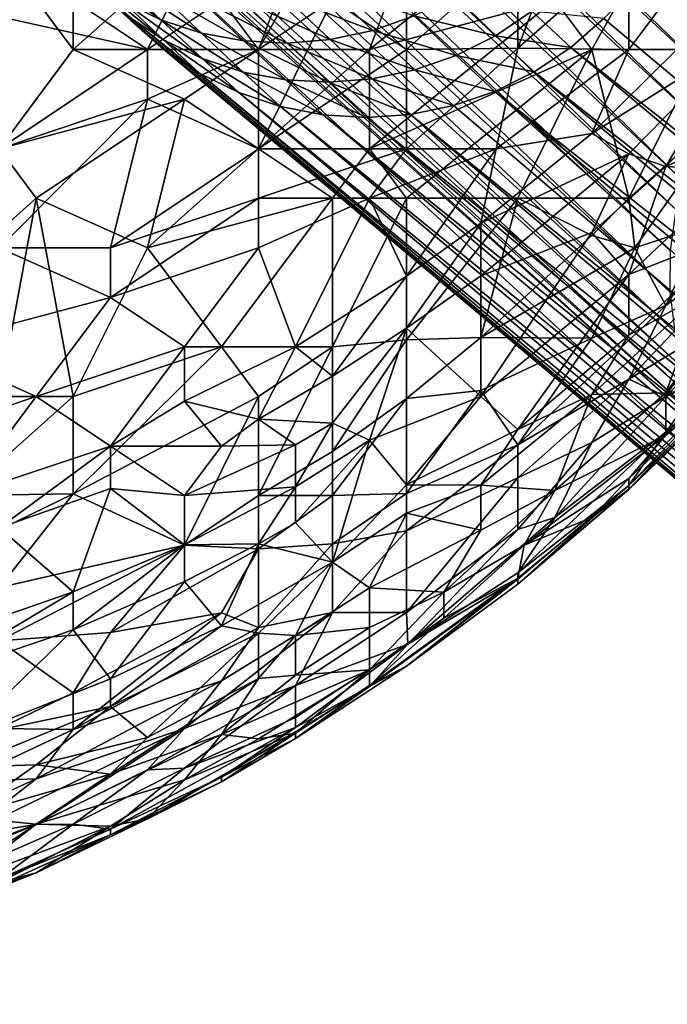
# Model space of a CAD drawing. Extents: x -0.3 to 0.3, y -0.266 to 0.266.
# Tile 227 of 256: x 0.173 to 0.196, y -0.261 to -0.226. Entities that reach past the tile are written whole.
import ezdxf

# ---------------------------------------------------------------- set-up
doc = ezdxf.new("R2010")
doc.units = 0

msp = doc.modelspace()

# ---------------------------------------------------------------- linework, layer by layer
for points in [[(0.198523, -0.227063, 0.000882), (0.149184, -0.181615, 0.501468), (0.150155, -0.180622, 0.501429)], [(0.198523, -0.227063, 0.000882), (0.150155, -0.180622, 0.501429), (0.19955, -0.225913, 0.000778)], [(0.197633, -0.228312, 0.00119), (0.148301, -0.182669, 0.501586), (0.149184, -0.181615, 0.501468)], [(0.197633, -0.228312, 0.00119), (0.149184, -0.181615, 0.501468), (0.198523, -0.227063, 0.000882)], [(0.19689, -0.229651, 0.001701), (0.147449, -0.18381, 0.501767), (0.148301, -0.182669, 0.501586)], [(0.19689, -0.229651, 0.001701), (0.148301, -0.182669, 0.501586), (0.197633, -0.228312, 0.00119)], [(0.196186, -0.231652, 0.002352), (0.14664, -0.185, 0.502002), (0.147449, -0.18381, 0.501767)], [(0.196186, -0.231652, 0.002352), (0.147449, -0.18381, 0.501767), (0.19689, -0.229651, 0.001701)], [(0.195966, -0.232695, 0.00248), (0.14592, -0.186237, 0.502302), (0.14664, -0.185, 0.502002)], [(0.195966, -0.232695, 0.00248), (0.14664, -0.185, 0.502002), (0.196186, -0.231652, 0.002352)], [(0.195762, -0.23417, 0.003515), (0.145346, -0.187562, 0.502694), (0.14592, -0.186237, 0.502302)], [(0.195762, -0.23417, 0.003515), (0.14592, -0.186237, 0.502302), (0.195966, -0.232695, 0.00248)], [(0.195748, -0.235632, 0.004695), (0.144935, -0.188954, 0.503174), (0.145346, -0.187562, 0.502694)], [(0.195748, -0.235632, 0.004695), (0.145346, -0.187562, 0.502694), (0.195762, -0.23417, 0.003515)], [(0.195925, -0.237056, 0.006), (0.14475, -0.190373, 0.503751), (0.144935, -0.188954, 0.503174)], [(0.195925, -0.237056, 0.006), (0.144935, -0.188954, 0.503174), (0.195748, -0.235632, 0.004695)], [(0.19629, -0.238418, 0.007408), (0.144854, -0.191765, 0.504428), (0.14475, -0.190373, 0.503751)], [(0.19629, -0.238418, 0.007408), (0.14475, -0.190373, 0.503751), (0.195925, -0.237056, 0.006)], [(0.196838, -0.239695, 0.008894), (0.145213, -0.193091, 0.505181), (0.144854, -0.191765, 0.504428)], [(0.196838, -0.239695, 0.008894), (0.144854, -0.191765, 0.504428), (0.19629, -0.238418, 0.007408)], [(0.197558, -0.240864, 0.010433), (0.145862, -0.194323, 0.50601), (0.145213, -0.193091, 0.505181)], [(0.197558, -0.240864, 0.010433), (0.145213, -0.193091, 0.505181), (0.196838, -0.239695, 0.008894)], [(0.198438, -0.241906, 0.012), (0.146752, -0.195429, 0.506885), (0.145862, -0.194323, 0.50601)], [(0.198438, -0.241906, 0.012), (0.145862, -0.194323, 0.50601), (0.197558, -0.240864, 0.010433)], [(0.146752, -0.195429, 0.506885), (0.198438, -0.241906, 0.012), (0.21361, -0.257078, 0.012)], [(0.146752, -0.195429, 0.506885), (0.21361, -0.257078, 0.012), (0.175262, -0.224776, 0.584312)], [(0.203738, -0.215528, 0.5775), (0.193398, -0.225868, 0.5775), (0.231346, -0.257701, 0.000783)], [(0.181076, -0.226985, 0.769508), (0.185041, -0.219909, 0.770731), (0.178434, -0.223447, 0.7712)], [(0.185041, -0.219909, 0.770731), (0.181076, -0.226985, 0.769508), (0.186362, -0.223447, 0.769203)], [(0.192969, -0.226985, 0.765022), (0.196933, -0.219909, 0.766289), (0.191648, -0.225216, 0.766492)], [(0.192969, -0.226985, 0.765022), (0.196933, -0.226985, 0.762702), (0.196933, -0.219909, 0.766289)], [(0.177112, -0.226985, 0.713526), (0.171827, -0.223447, 0.712508), (0.179755, -0.221678, 0.712749)], [(0.177112, -0.226985, 0.713526), (0.179755, -0.221678, 0.712749), (0.182398, -0.223447, 0.713339)], [(0.185041, -0.226985, 0.768325), (0.191648, -0.225216, 0.766492), (0.191648, -0.221678, 0.767992)], [(0.186362, -0.223447, 0.769203), (0.185041, -0.226985, 0.768325), (0.191648, -0.221678, 0.767992)], [(0.169184, -0.225216, 0.712689), (0.171827, -0.223447, 0.712508), (0.177112, -0.226985, 0.713526)], [(0.174469, -0.226985, 0.770995), (0.174469, -0.223447, 0.771951), (0.171827, -0.223447, 0.772352)], [(0.171827, -0.230523, 0.770376), (0.174469, -0.226985, 0.770995), (0.171827, -0.223447, 0.772352)], [(0.174469, -0.226985, 0.770995), (0.178434, -0.223447, 0.7712), (0.174469, -0.223447, 0.771951)], [(0.174469, -0.226985, 0.770995), (0.181076, -0.226985, 0.769508), (0.178434, -0.223447, 0.7712)], [(0.177112, -0.226985, 0.713526), (0.182398, -0.223447, 0.713339), (0.181076, -0.226985, 0.713965)], [(0.185041, -0.226985, 0.768325), (0.186362, -0.223447, 0.769203), (0.181076, -0.226985, 0.769508)], [(0.181076, -0.226985, 0.713965), (0.182398, -0.223447, 0.713339), (0.183719, -0.225216, 0.713936)], [(0.186362, -0.226985, 0.715029), (0.183719, -0.225216, 0.713936), (0.186362, -0.223447, 0.71398)], [(0.190326, -0.223447, 0.715033), (0.190326, -0.226935, 0.716318), (0.186362, -0.226985, 0.715029)], [(0.190326, -0.223447, 0.715033), (0.186362, -0.226985, 0.715029), (0.186362, -0.223447, 0.71398)], [(0.194291, -0.223447, 0.716547), (0.190326, -0.226935, 0.716318), (0.191648, -0.223447, 0.71547)], [(0.190326, -0.226935, 0.716318), (0.190326, -0.223447, 0.715033), (0.191648, -0.223447, 0.71547)], [(0.194291, -0.223447, 0.716547), (0.194291, -0.226985, 0.718154), (0.190326, -0.226935, 0.716318)], [(0.196933, -0.223447, 0.717901), (0.194291, -0.226985, 0.718154), (0.194291, -0.223447, 0.716547)], [(0.196933, -0.223447, 0.717901), (0.196, -0.226985, 0.719208), (0.194291, -0.226985, 0.718154)], [(0.174631, -0.223757, 0.60223), (0.17622, -0.225256, 0.593764), (0.177594, -0.225919, 0.59412)], [(0.174631, -0.223757, 0.60223), (0.177594, -0.225919, 0.59412), (0.175998, -0.224413, 0.602626)], [(0.17495, -0.224415, 0.593398), (0.176413, -0.225786, 0.584643), (0.17769, -0.226633, 0.58497)], [(0.17495, -0.224415, 0.593398), (0.17769, -0.226633, 0.58497), (0.17622, -0.225256, 0.593764)], [(0.175998, -0.224413, 0.602626), (0.177594, -0.225919, 0.59412), (0.179048, -0.226395, 0.594458)], [(0.175998, -0.224413, 0.602626), (0.179048, -0.226395, 0.594458), (0.177444, -0.224881, 0.603002)], [(0.175262, -0.224776, 0.584312), (0.176524, -0.225948, 0.575792), (0.177691, -0.226972, 0.576015)], [(0.175262, -0.224776, 0.584312), (0.177691, -0.226972, 0.576015), (0.176413, -0.225786, 0.584643)], [(0.21361, -0.257078, 0.012), (0.176524, -0.225948, 0.575792), (0.175262, -0.224776, 0.584312)], [(0.177444, -0.224881, 0.603002), (0.179048, -0.226395, 0.594458), (0.180557, -0.226674, 0.594773)], [(0.177444, -0.224881, 0.603002), (0.180557, -0.226674, 0.594773), (0.178947, -0.225154, 0.603353)], [(0.182016, -0.225095, 0.603953), (0.185156, -0.226301, 0.595528), (0.183529, -0.224766, 0.604192)], [(0.183529, -0.224766, 0.604192), (0.185156, -0.226301, 0.595528), (0.186625, -0.22578, 0.595703)], [(0.177112, -0.226985, 0.713526), (0.171827, -0.230523, 0.71403), (0.169184, -0.225216, 0.712689)], [(0.17622, -0.225256, 0.593764), (0.17769, -0.226633, 0.58497), (0.179071, -0.227303, 0.585287)], [(0.17622, -0.225256, 0.593764), (0.179071, -0.227303, 0.585287), (0.177594, -0.225919, 0.59412)], [(0.178947, -0.225154, 0.603353), (0.180557, -0.226674, 0.594773), (0.182096, -0.226751, 0.59506)], [(0.178947, -0.225154, 0.603353), (0.182096, -0.226751, 0.59506), (0.180479, -0.225226, 0.603672)], [(0.180479, -0.225226, 0.603672), (0.183638, -0.226626, 0.595313), (0.182016, -0.225095, 0.603953)], [(0.180479, -0.225226, 0.603672), (0.182096, -0.226751, 0.59506), (0.183638, -0.226626, 0.595313)], [(0.183719, -0.225216, 0.713936), (0.181076, -0.230523, 0.715131), (0.181076, -0.226985, 0.713965)], [(0.183719, -0.225216, 0.713936), (0.186362, -0.226985, 0.715029), (0.181076, -0.230523, 0.715131)], [(0.182016, -0.225095, 0.603953), (0.183638, -0.226626, 0.595313), (0.185156, -0.226301, 0.595528)], [(0.185041, -0.230523, 0.766805), (0.191648, -0.225216, 0.766492), (0.185041, -0.226985, 0.768325)], [(0.192969, -0.226985, 0.765022), (0.191648, -0.225216, 0.766492), (0.185041, -0.230523, 0.766805)], [(0.186625, -0.22578, 0.595703), (0.189528, -0.226487, 0.586819), (0.18802, -0.225074, 0.595833)], [(0.18802, -0.225074, 0.595833), (0.189528, -0.226487, 0.586819), (0.190826, -0.225608, 0.586895)], [(0.189528, -0.226487, 0.586819), (0.192219, -0.226904, 0.577485), (0.190826, -0.225608, 0.586895)], [(0.190826, -0.225608, 0.586895), (0.192219, -0.226904, 0.577485), (0.193398, -0.225868, 0.5775)], [(0.176413, -0.225786, 0.584643), (0.177691, -0.226972, 0.576015), (0.178984, -0.227834, 0.576234)], [(0.176413, -0.225786, 0.584643), (0.178984, -0.227834, 0.576234), (0.17769, -0.226633, 0.58497)], [(0.176524, -0.225948, 0.575792), (0.21361, -0.257078, 0.012), (0.214895, -0.258202, 0.010433)], [(0.176524, -0.225948, 0.575792), (0.214895, -0.258202, 0.010433), (0.177691, -0.226972, 0.576015)], [(0.177594, -0.225919, 0.59412), (0.179071, -0.227303, 0.585287), (0.180531, -0.227784, 0.585589)], [(0.177594, -0.225919, 0.59412), (0.180531, -0.227784, 0.585589), (0.179048, -0.226395, 0.594458)], [(0.185156, -0.226301, 0.595528), (0.188131, -0.227191, 0.586702), (0.186625, -0.22578, 0.595703)], [(0.186625, -0.22578, 0.595703), (0.188131, -0.227191, 0.586702), (0.189528, -0.226487, 0.586819)], [(0.192219, -0.226904, 0.577485), (0.231346, -0.257701, 0.000783), (0.193398, -0.225868, 0.5775)], [(0.179048, -0.226395, 0.594458), (0.180531, -0.227784, 0.585589), (0.182046, -0.228068, 0.58587)], [(0.179048, -0.226395, 0.594458), (0.182046, -0.228068, 0.58587), (0.180557, -0.226674, 0.594773)], [(0.183638, -0.226626, 0.595313), (0.186658, -0.227708, 0.586546), (0.185156, -0.226301, 0.595528)], [(0.185156, -0.226301, 0.595528), (0.186658, -0.227708, 0.586546), (0.188131, -0.227191, 0.586702)], [(0.17769, -0.226633, 0.58497), (0.178984, -0.227834, 0.576234), (0.18038, -0.228519, 0.576446)], [(0.17769, -0.226633, 0.58497), (0.18038, -0.228519, 0.576446), (0.179071, -0.227303, 0.585287)], [(0.180557, -0.226674, 0.594773), (0.182046, -0.228068, 0.58587), (0.18359, -0.228151, 0.586126)], [(0.180557, -0.226674, 0.594773), (0.18359, -0.228151, 0.586126), (0.182096, -0.226751, 0.59506)], [(0.182096, -0.226751, 0.59506), (0.185136, -0.22803, 0.586353), (0.183638, -0.226626, 0.595313)], [(0.182096, -0.226751, 0.59506), (0.18359, -0.228151, 0.586126), (0.185136, -0.22803, 0.586353)], [(0.183638, -0.226626, 0.595313), (0.185136, -0.22803, 0.586353), (0.186658, -0.227708, 0.586546)], [(0.188131, -0.227191, 0.586702), (0.190916, -0.227778, 0.577442), (0.189528, -0.226487, 0.586819)], [(0.189528, -0.226487, 0.586819), (0.190916, -0.227778, 0.577442), (0.192219, -0.226904, 0.577485)], [(0.196, -0.226985, 0.719208), (0.198255, -0.226669, 0.720654), (0.192969, -0.229976, 0.719208)], [(0.194291, -0.230706, 0.720654), (0.192969, -0.229976, 0.719208), (0.198255, -0.226669, 0.720654)], [(0.194291, -0.230706, 0.720654), (0.198255, -0.226669, 0.720654), (0.195612, -0.231158, 0.722099)], [(0.198255, -0.226669, 0.720654), (0.199576, -0.22696, 0.722099), (0.195612, -0.231158, 0.722099)], [(0.171827, -0.230523, 0.71403), (0.177112, -0.226985, 0.713526), (0.177112, -0.228754, 0.713999)], [(0.171827, -0.230523, 0.770376), (0.178434, -0.228754, 0.769564), (0.174469, -0.226985, 0.770995)], [(0.174469, -0.226985, 0.770995), (0.178434, -0.228754, 0.769564), (0.181076, -0.226985, 0.769508)], [(0.177112, -0.228754, 0.713999), (0.177112, -0.226985, 0.713526), (0.181076, -0.226985, 0.713965)], [(0.181076, -0.230523, 0.715131), (0.177112, -0.228754, 0.713999), (0.181076, -0.226985, 0.713965)], [(0.177691, -0.226972, 0.576015), (0.214895, -0.258202, 0.010433), (0.216303, -0.259161, 0.008894)], [(0.177691, -0.226972, 0.576015), (0.216303, -0.259161, 0.008894), (0.178984, -0.227834, 0.576234)], [(0.178434, -0.228754, 0.769564), (0.181076, -0.230523, 0.768165), (0.181076, -0.226985, 0.769508)], [(0.181076, -0.230523, 0.768165), (0.185041, -0.226985, 0.768325), (0.181076, -0.226985, 0.769508)], [(0.186362, -0.226985, 0.715029), (0.186362, -0.230523, 0.7165), (0.181076, -0.230523, 0.715131)], [(0.181076, -0.230523, 0.768165), (0.185041, -0.230523, 0.766805), (0.185041, -0.226985, 0.768325)], [(0.186362, -0.232293, 0.765421), (0.192969, -0.226985, 0.765022), (0.185041, -0.230523, 0.766805)], [(0.190326, -0.226935, 0.716318), (0.189553, -0.230523, 0.717763), (0.186362, -0.230523, 0.7165)], [(0.190326, -0.226935, 0.716318), (0.186362, -0.230523, 0.7165), (0.186362, -0.226985, 0.715029)], [(0.186362, -0.232293, 0.765421), (0.190326, -0.232293, 0.763503), (0.192969, -0.226985, 0.765022)], [(0.194291, -0.226985, 0.718154), (0.189553, -0.230523, 0.717763), (0.190326, -0.226935, 0.716318)], [(0.189553, -0.230523, 0.717763), (0.194291, -0.226985, 0.718154), (0.192969, -0.229976, 0.719208)], [(0.190326, -0.232293, 0.763503), (0.194291, -0.232293, 0.761138), (0.192969, -0.226985, 0.765022)], [(0.190916, -0.227778, 0.577442), (0.230192, -0.258702, 0.000887), (0.192219, -0.226904, 0.577485)], [(0.192219, -0.226904, 0.577485), (0.230192, -0.258702, 0.000887), (0.231346, -0.257701, 0.000783)], [(0.196, -0.226985, 0.719208), (0.192969, -0.229976, 0.719208), (0.194291, -0.226985, 0.718154)], [(0.194291, -0.232293, 0.761138), (0.196933, -0.226985, 0.762702), (0.192969, -0.226985, 0.765022)], [(0.196933, -0.226985, 0.762702), (0.194291, -0.232293, 0.761138), (0.198255, -0.228754, 0.760604)], [(0.195612, -0.231158, 0.722099), (0.199576, -0.22696, 0.722099), (0.198255, -0.229981, 0.723545)], [(0.179071, -0.227303, 0.585287), (0.18038, -0.228519, 0.576446), (0.181855, -0.229014, 0.576646)], [(0.179071, -0.227303, 0.585287), (0.181855, -0.229014, 0.576646), (0.180531, -0.227784, 0.585589)], [(0.186658, -0.227708, 0.586546), (0.189513, -0.228475, 0.57737), (0.188131, -0.227191, 0.586702)], [(0.188131, -0.227191, 0.586702), (0.189513, -0.228475, 0.57737), (0.190916, -0.227778, 0.577442)], [(0.180531, -0.227784, 0.585589), (0.181855, -0.229014, 0.576646), (0.183384, -0.229311, 0.576832)], [(0.180531, -0.227784, 0.585589), (0.183384, -0.229311, 0.576832), (0.182046, -0.228068, 0.58587)], [(0.185136, -0.22803, 0.586353), (0.188032, -0.228985, 0.577271), (0.186658, -0.227708, 0.586546)], [(0.186658, -0.227708, 0.586546), (0.188032, -0.228985, 0.577271), (0.189513, -0.228475, 0.57737)], [(0.189513, -0.228475, 0.57737), (0.228911, -0.259536, 0.001196), (0.190916, -0.227778, 0.577442)], [(0.190916, -0.227778, 0.577442), (0.228911, -0.259536, 0.001196), (0.230192, -0.258702, 0.000887)], [(0.178984, -0.227834, 0.576234), (0.216303, -0.259161, 0.008894), (0.217811, -0.259939, 0.007408)], [(0.178984, -0.227834, 0.576234), (0.217811, -0.259939, 0.007408), (0.18038, -0.228519, 0.576446)], [(0.182046, -0.228068, 0.58587), (0.183384, -0.229311, 0.576832), (0.184941, -0.229406, 0.577)], [(0.182046, -0.228068, 0.58587), (0.184941, -0.229406, 0.577), (0.18359, -0.228151, 0.586126)], [(0.18359, -0.228151, 0.586126), (0.186499, -0.229297, 0.577147), (0.185136, -0.22803, 0.586353)], [(0.18359, -0.228151, 0.586126), (0.184941, -0.229406, 0.577), (0.186499, -0.229297, 0.577147)], [(0.185136, -0.22803, 0.586353), (0.186499, -0.229297, 0.577147), (0.188032, -0.228985, 0.577271)], [(0.189513, -0.228475, 0.57737), (0.188032, -0.228985, 0.577271), (0.225335, -0.260833, 0.002339)], [(0.225335, -0.260833, 0.002339), (0.227504, -0.2602, 0.001709), (0.189513, -0.228475, 0.57737)], [(0.189513, -0.228475, 0.57737), (0.227504, -0.2602, 0.001709), (0.228911, -0.259536, 0.001196)], [(0.171827, -0.234062, 0.715185), (0.177112, -0.228754, 0.713999), (0.175791, -0.234062, 0.715695)], [(0.177112, -0.228754, 0.713999), (0.171827, -0.234062, 0.715185), (0.171827, -0.230523, 0.71403)], [(0.171827, -0.230523, 0.770376), (0.173148, -0.232293, 0.76951), (0.178434, -0.228754, 0.769564)], [(0.173148, -0.232293, 0.76951), (0.177112, -0.234062, 0.767833), (0.178434, -0.228754, 0.769564)], [(0.177112, -0.228754, 0.713999), (0.181076, -0.230523, 0.715131), (0.175791, -0.234062, 0.715695)], [(0.181076, -0.230523, 0.768165), (0.178434, -0.228754, 0.769564), (0.177112, -0.234062, 0.767833)], [(0.18038, -0.228519, 0.576446), (0.217811, -0.259939, 0.007408), (0.219392, -0.260523, 0.006)], [(0.18038, -0.228519, 0.576446), (0.219392, -0.260523, 0.006), (0.181855, -0.229014, 0.576646)], [(0.194506, -0.234062, 0.759679), (0.198255, -0.228754, 0.760604), (0.194291, -0.232293, 0.761138)], [(0.194506, -0.234062, 0.759679), (0.196933, -0.233269, 0.758234), (0.198255, -0.228754, 0.760604)], [(0.181855, -0.229014, 0.576646), (0.219392, -0.260523, 0.006), (0.221019, -0.260903, 0.004695)], [(0.181855, -0.229014, 0.576646), (0.221019, -0.260903, 0.004695), (0.183384, -0.229311, 0.576832)], [(0.186499, -0.229297, 0.577147), (0.225335, -0.260833, 0.002339), (0.188032, -0.228985, 0.577271)], [(0.183384, -0.229311, 0.576832), (0.221019, -0.260903, 0.004695), (0.222664, -0.261073, 0.003515)], [(0.183384, -0.229311, 0.576832), (0.222664, -0.261073, 0.003515), (0.184941, -0.229406, 0.577)], [(0.184941, -0.229406, 0.577), (0.2243, -0.261028, 0.00248), (0.186499, -0.229297, 0.577147)], [(0.184941, -0.229406, 0.577), (0.222664, -0.261073, 0.003515), (0.2243, -0.261028, 0.00248)], [(0.186499, -0.229297, 0.577147), (0.2243, -0.261028, 0.00248), (0.225335, -0.260833, 0.002339)], [(0.189005, -0.233183, 0.719208), (0.192969, -0.229976, 0.719208), (0.194291, -0.230706, 0.720654)], [(0.192969, -0.229976, 0.719208), (0.189005, -0.233183, 0.719208), (0.189553, -0.230523, 0.717763)], [(0.195612, -0.231158, 0.722099), (0.198255, -0.229981, 0.723545), (0.198255, -0.231285, 0.72499)], [(0.173148, -0.232293, 0.76951), (0.171827, -0.230523, 0.770376), (0.169184, -0.235831, 0.768974)], [(0.181076, -0.230523, 0.715131), (0.181076, -0.232293, 0.715898), (0.175791, -0.234062, 0.715695)], [(0.181076, -0.230523, 0.768165), (0.177112, -0.234062, 0.767833), (0.183719, -0.232293, 0.76647)], [(0.183719, -0.232293, 0.76647), (0.185041, -0.230523, 0.766805), (0.181076, -0.230523, 0.768165)], [(0.186362, -0.230523, 0.7165), (0.181076, -0.232293, 0.715898), (0.181076, -0.230523, 0.715131)], [(0.185041, -0.232293, 0.716982), (0.181076, -0.232293, 0.715898), (0.186362, -0.230523, 0.7165)], [(0.186362, -0.232293, 0.765421), (0.185041, -0.230523, 0.766805), (0.183719, -0.232293, 0.76647)], [(0.189553, -0.230523, 0.717763), (0.185041, -0.232293, 0.716982), (0.186362, -0.230523, 0.7165)], [(0.189553, -0.230523, 0.717763), (0.186362, -0.235078, 0.719208), (0.185041, -0.232293, 0.716982)], [(0.189553, -0.230523, 0.717763), (0.189005, -0.233183, 0.719208), (0.186362, -0.235078, 0.719208)], [(0.195612, -0.236127, 0.756789), (0.199386, -0.230523, 0.758234), (0.196933, -0.233269, 0.758234)], [(0.195612, -0.236127, 0.756789), (0.199576, -0.233169, 0.755343), (0.199386, -0.230523, 0.758234)], [(0.189005, -0.235058, 0.720654), (0.194291, -0.230706, 0.720654), (0.192969, -0.23352, 0.722099)], [(0.194291, -0.230706, 0.720654), (0.189005, -0.235058, 0.720654), (0.189005, -0.233183, 0.719208)], [(0.194291, -0.230706, 0.720654), (0.195612, -0.231158, 0.722099), (0.192969, -0.23352, 0.722099)], [(0.192969, -0.23352, 0.722099), (0.195612, -0.231158, 0.722099), (0.194291, -0.235011, 0.72499)], [(0.195612, -0.231158, 0.722099), (0.198255, -0.231285, 0.72499), (0.194291, -0.235011, 0.72499)], [(0.194291, -0.235011, 0.72499), (0.198255, -0.231285, 0.72499), (0.198255, -0.23347, 0.727881)], [(0.171827, -0.239369, 0.766786), (0.173148, -0.232293, 0.76951), (0.169184, -0.235831, 0.768974)], [(0.174469, -0.239369, 0.766068), (0.173148, -0.232293, 0.76951), (0.171827, -0.239369, 0.766786)], [(0.177112, -0.234062, 0.767833), (0.173148, -0.232293, 0.76951), (0.174469, -0.239369, 0.766068)], [(0.181076, -0.234062, 0.716709), (0.175791, -0.235831, 0.716462), (0.181076, -0.232293, 0.715898)], [(0.181076, -0.232293, 0.715898), (0.175791, -0.235831, 0.716462), (0.175791, -0.234062, 0.715695)], [(0.179755, -0.2376, 0.765274), (0.183719, -0.232293, 0.76647), (0.177112, -0.234062, 0.767833)], [(0.183719, -0.2376, 0.763656), (0.183719, -0.232293, 0.76647), (0.179755, -0.2376, 0.765274)], [(0.185041, -0.232293, 0.716982), (0.181076, -0.234062, 0.716709), (0.181076, -0.232293, 0.715898)], [(0.181076, -0.234062, 0.716709), (0.185041, -0.232293, 0.716982), (0.182398, -0.2376, 0.719263)], [(0.185041, -0.232293, 0.716982), (0.186362, -0.235078, 0.719208), (0.182398, -0.2376, 0.719263)], [(0.183719, -0.232293, 0.76647), (0.183719, -0.2376, 0.763656), (0.186362, -0.232293, 0.765421)], [(0.186362, -0.237351, 0.76257), (0.186362, -0.232293, 0.765421), (0.183719, -0.2376, 0.763656)], [(0.186362, -0.232293, 0.765421), (0.186362, -0.237351, 0.76257), (0.190326, -0.232293, 0.763503)], [(0.189005, -0.237262, 0.761125), (0.190326, -0.232293, 0.763503), (0.186362, -0.237351, 0.76257)], [(0.192969, -0.233619, 0.761125), (0.190326, -0.232293, 0.763503), (0.189005, -0.237262, 0.761125)], [(0.190326, -0.232293, 0.763503), (0.192969, -0.233619, 0.761125), (0.194291, -0.232293, 0.761138)], [(0.194291, -0.232293, 0.761138), (0.192969, -0.233619, 0.761125), (0.194506, -0.234062, 0.759679)], [(0.189005, -0.233183, 0.719208), (0.189005, -0.235058, 0.720654), (0.186362, -0.236927, 0.720654)], [(0.186362, -0.235078, 0.719208), (0.189005, -0.233183, 0.719208), (0.186362, -0.236927, 0.720654)], [(0.194291, -0.238749, 0.755343), (0.199576, -0.233169, 0.755343), (0.195612, -0.236127, 0.756789)], [(0.199576, -0.233169, 0.755343), (0.194291, -0.238749, 0.755343), (0.196933, -0.237161, 0.753898)], [(0.194506, -0.234062, 0.759679), (0.195612, -0.236127, 0.756789), (0.196933, -0.233269, 0.758234)], [(0.192969, -0.23352, 0.722099), (0.194291, -0.235011, 0.72499), (0.189005, -0.239366, 0.72499)], [(0.189005, -0.235058, 0.720654), (0.192969, -0.23352, 0.722099), (0.189005, -0.239366, 0.72499)], [(0.189005, -0.237262, 0.761125), (0.194506, -0.234062, 0.759679), (0.192969, -0.233619, 0.761125)], [(0.198255, -0.23347, 0.727881), (0.196933, -0.235683, 0.729326), (0.194291, -0.237182, 0.727881)], [(0.198255, -0.23347, 0.727881), (0.194291, -0.237182, 0.727881), (0.194291, -0.235011, 0.72499)], [(0.169184, -0.2376, 0.716386), (0.171827, -0.234062, 0.715185), (0.175791, -0.235831, 0.716462)], [(0.171827, -0.234062, 0.715185), (0.175791, -0.234062, 0.715695), (0.175791, -0.235831, 0.716462)], [(0.174469, -0.239369, 0.766068), (0.179755, -0.2376, 0.765274), (0.177112, -0.234062, 0.767833)], [(0.181076, -0.234062, 0.716709), (0.178434, -0.2376, 0.717955), (0.175791, -0.235831, 0.716462)], [(0.178434, -0.2376, 0.717955), (0.181076, -0.234062, 0.716709), (0.182398, -0.2376, 0.719263)], [(0.192969, -0.237288, 0.758234), (0.194506, -0.234062, 0.759679), (0.189005, -0.237262, 0.761125)], [(0.192969, -0.237288, 0.758234), (0.195612, -0.236127, 0.756789), (0.194506, -0.234062, 0.759679)], [(0.199576, -0.233904, 0.730772), (0.199576, -0.235343, 0.733662), (0.195612, -0.239241, 0.733662)], [(0.196933, -0.235683, 0.729326), (0.199576, -0.233904, 0.730772), (0.195612, -0.239241, 0.733662)], [(0.182398, -0.2376, 0.719263), (0.186362, -0.235078, 0.719208), (0.183719, -0.238647, 0.720654)], [(0.186362, -0.235078, 0.719208), (0.186362, -0.236927, 0.720654), (0.183719, -0.238647, 0.720654)], [(0.186362, -0.236927, 0.720654), (0.189005, -0.235058, 0.720654), (0.189005, -0.239366, 0.72499)], [(0.190326, -0.240545, 0.727881), (0.189005, -0.239366, 0.72499), (0.194291, -0.235011, 0.72499)], [(0.190326, -0.240545, 0.727881), (0.194291, -0.235011, 0.72499), (0.194291, -0.237182, 0.727881)], [(0.195612, -0.239369, 0.752485), (0.199576, -0.235288, 0.752452), (0.196933, -0.237161, 0.753898)], [(0.196933, -0.238802, 0.751007), (0.199576, -0.235288, 0.752452), (0.195612, -0.239369, 0.752485)], [(0.199576, -0.235343, 0.733662), (0.196933, -0.239086, 0.736553), (0.195612, -0.239241, 0.733662)], [(0.173148, -0.239369, 0.71782), (0.169184, -0.2376, 0.716386), (0.175791, -0.235831, 0.716462)], [(0.178434, -0.2376, 0.717955), (0.173148, -0.239369, 0.71782), (0.175791, -0.235831, 0.716462)], [(0.194291, -0.237182, 0.727881), (0.196933, -0.235683, 0.729326), (0.192969, -0.239301, 0.729326)], [(0.192969, -0.239301, 0.729326), (0.196933, -0.235683, 0.729326), (0.195612, -0.239241, 0.733662)], [(0.190326, -0.241093, 0.756789), (0.195612, -0.236127, 0.756789), (0.192969, -0.237288, 0.758234)], [(0.190326, -0.241093, 0.756789), (0.194291, -0.238749, 0.755343), (0.195612, -0.236127, 0.756789)], [(0.183719, -0.238647, 0.720654), (0.186362, -0.236927, 0.720654), (0.183719, -0.240319, 0.722099)], [(0.183719, -0.240319, 0.722099), (0.186362, -0.236927, 0.720654), (0.185041, -0.240932, 0.723545)], [(0.185041, -0.240932, 0.723545), (0.186362, -0.236927, 0.720654), (0.189005, -0.239366, 0.72499)], [(0.186362, -0.237351, 0.76257), (0.186362, -0.239445, 0.761125), (0.189005, -0.237262, 0.761125)], [(0.186362, -0.239445, 0.761125), (0.189005, -0.239157, 0.759679), (0.189005, -0.237262, 0.761125)], [(0.189005, -0.239157, 0.759679), (0.192969, -0.237288, 0.758234), (0.189005, -0.237262, 0.761125)], [(0.189005, -0.239157, 0.759679), (0.190326, -0.241093, 0.756789), (0.192969, -0.237288, 0.758234)], [(0.194291, -0.237182, 0.727881), (0.192969, -0.239301, 0.729326), (0.190326, -0.240545, 0.727881)], [(0.195612, -0.239369, 0.752485), (0.196933, -0.237161, 0.753898), (0.194291, -0.238749, 0.755343)], [(0.167862, -0.241138, 0.717986), (0.169184, -0.2376, 0.716386), (0.173148, -0.239369, 0.71782)], [(0.178434, -0.2376, 0.717955), (0.175791, -0.241138, 0.719518), (0.173148, -0.239369, 0.71782)], [(0.181076, -0.239369, 0.763762), (0.179755, -0.2376, 0.765274), (0.174469, -0.242847, 0.764015)], [(0.174469, -0.239369, 0.766068), (0.174469, -0.242847, 0.764015), (0.179755, -0.2376, 0.765274)], [(0.178434, -0.239538, 0.719208), (0.175791, -0.241138, 0.719518), (0.178434, -0.2376, 0.717955)], [(0.178434, -0.239538, 0.719208), (0.178434, -0.2376, 0.717955), (0.182398, -0.2376, 0.719263)], [(0.178434, -0.239538, 0.719208), (0.182398, -0.2376, 0.719263), (0.181076, -0.240176, 0.720654)], [(0.179755, -0.2376, 0.765274), (0.181076, -0.239369, 0.763762), (0.183719, -0.2376, 0.763656)], [(0.183719, -0.238647, 0.720654), (0.181076, -0.240176, 0.720654), (0.182398, -0.2376, 0.719263)], [(0.181076, -0.242907, 0.761281), (0.183719, -0.2376, 0.763656), (0.181076, -0.239369, 0.763762)], [(0.181076, -0.242907, 0.761281), (0.183719, -0.241329, 0.761125), (0.183719, -0.2376, 0.763656)], [(0.183719, -0.2376, 0.763656), (0.183719, -0.241329, 0.761125), (0.186362, -0.237351, 0.76257)], [(0.186362, -0.237351, 0.76257), (0.183719, -0.241329, 0.761125), (0.186362, -0.239445, 0.761125)], [(0.198255, -0.23875, 0.746671), (0.194291, -0.242693, 0.745225), (0.199576, -0.237573, 0.742335)], [(0.194291, -0.242693, 0.745225), (0.194291, -0.242684, 0.742335), (0.199576, -0.237573, 0.742335)], [(0.199576, -0.237573, 0.742335), (0.194291, -0.242684, 0.742335), (0.198255, -0.238547, 0.739444)], [(0.183719, -0.238647, 0.720654), (0.183719, -0.240319, 0.722099), (0.181076, -0.240176, 0.720654)], [(0.198255, -0.23875, 0.746671), (0.198255, -0.238453, 0.748116), (0.194291, -0.242548, 0.746671)], [(0.195612, -0.240645, 0.749562), (0.194291, -0.242548, 0.746671), (0.198255, -0.238453, 0.748116)], [(0.194291, -0.242684, 0.742335), (0.194291, -0.2423, 0.739444), (0.198255, -0.238547, 0.739444)], [(0.198255, -0.238547, 0.739444), (0.194291, -0.2423, 0.739444), (0.195612, -0.240751, 0.737998)], [(0.198255, -0.238453, 0.748116), (0.196933, -0.238802, 0.751007), (0.195612, -0.240645, 0.749562)], [(0.195612, -0.240751, 0.737998), (0.196933, -0.239086, 0.736553), (0.198255, -0.238547, 0.739444)], [(0.190326, -0.24227, 0.755343), (0.194291, -0.238749, 0.755343), (0.190326, -0.241093, 0.756789)], [(0.192969, -0.241015, 0.753898), (0.194291, -0.238749, 0.755343), (0.190326, -0.24227, 0.755343)], [(0.195612, -0.239369, 0.752485), (0.194291, -0.238749, 0.755343), (0.192969, -0.241015, 0.753898)], [(0.194291, -0.242548, 0.746671), (0.194291, -0.242693, 0.745225), (0.198255, -0.23875, 0.746671)], [(0.195612, -0.240645, 0.749562), (0.196933, -0.238802, 0.751007), (0.195612, -0.239369, 0.752485)], [(0.173148, -0.239369, 0.71782), (0.170505, -0.242907, 0.719496), (0.167862, -0.241138, 0.717986)], [(0.170505, -0.242907, 0.765219), (0.174469, -0.239369, 0.766068), (0.171827, -0.239369, 0.766786)], [(0.170505, -0.242907, 0.765219), (0.174469, -0.242847, 0.764015), (0.174469, -0.239369, 0.766068)], [(0.175791, -0.241138, 0.719518), (0.170505, -0.242907, 0.719496), (0.173148, -0.239369, 0.71782)], [(0.174469, -0.242847, 0.764015), (0.178434, -0.244676, 0.761141), (0.181076, -0.239369, 0.763762)], [(0.178434, -0.244676, 0.761141), (0.181076, -0.242907, 0.761281), (0.181076, -0.239369, 0.763762)], [(0.185041, -0.240932, 0.723545), (0.189005, -0.239366, 0.72499), (0.186362, -0.242529, 0.726435)], [(0.186362, -0.242834, 0.758234), (0.190326, -0.241093, 0.756789), (0.189005, -0.239157, 0.759679)], [(0.186362, -0.239445, 0.761125), (0.186362, -0.242834, 0.758234), (0.189005, -0.239157, 0.759679)], [(0.186362, -0.242529, 0.726435), (0.189005, -0.239366, 0.72499), (0.190326, -0.240545, 0.727881)], [(0.189005, -0.242542, 0.729326), (0.192969, -0.239301, 0.729326), (0.191648, -0.242721, 0.733662)], [(0.190326, -0.240545, 0.727881), (0.192969, -0.239301, 0.729326), (0.189005, -0.242542, 0.729326)], [(0.192969, -0.239301, 0.729326), (0.195612, -0.239241, 0.733662), (0.191648, -0.242721, 0.733662)], [(0.195612, -0.239241, 0.733662), (0.195612, -0.240751, 0.737998), (0.191648, -0.242721, 0.733662)], [(0.195612, -0.239369, 0.752485), (0.192969, -0.241015, 0.753898), (0.191648, -0.243687, 0.751007)], [(0.195612, -0.240645, 0.749562), (0.195612, -0.239369, 0.752485), (0.191648, -0.243687, 0.751007)], [(0.195612, -0.239241, 0.733662), (0.196933, -0.239086, 0.736553), (0.195612, -0.240751, 0.737998)], [(0.178434, -0.239538, 0.719208), (0.179755, -0.241138, 0.720872), (0.175791, -0.241138, 0.719518)], [(0.178434, -0.239538, 0.719208), (0.181076, -0.240176, 0.720654), (0.179755, -0.241138, 0.720872)], [(0.186362, -0.239445, 0.761125), (0.183719, -0.241329, 0.761125), (0.183719, -0.242907, 0.759874)], [(0.186362, -0.242834, 0.758234), (0.186362, -0.239445, 0.761125), (0.183719, -0.242907, 0.759874)], [(0.181076, -0.240176, 0.720654), (0.182398, -0.241096, 0.722099), (0.179755, -0.241138, 0.720872)], [(0.181076, -0.240176, 0.720654), (0.183719, -0.240319, 0.722099), (0.182398, -0.241096, 0.722099)], [(0.182398, -0.242594, 0.723545), (0.183719, -0.240319, 0.722099), (0.185041, -0.240932, 0.723545)], [(0.182398, -0.241096, 0.722099), (0.183719, -0.240319, 0.722099), (0.182398, -0.242594, 0.723545)], [(0.186362, -0.242529, 0.726435), (0.190326, -0.240545, 0.727881), (0.189005, -0.242542, 0.729326)], [(0.195612, -0.240645, 0.749562), (0.190326, -0.245662, 0.748116), (0.194291, -0.242548, 0.746671)], [(0.195612, -0.240645, 0.749562), (0.191648, -0.243687, 0.751007), (0.190326, -0.245662, 0.748116)], [(0.195612, -0.240751, 0.737998), (0.194291, -0.2423, 0.739444), (0.190558, -0.244676, 0.736553)], [(0.195612, -0.240751, 0.737998), (0.190558, -0.244676, 0.736553), (0.191648, -0.242721, 0.733662)], [(0.170505, -0.242907, 0.719496), (0.175791, -0.241138, 0.719518), (0.171827, -0.244054, 0.720654)], [(0.175791, -0.241138, 0.719518), (0.175791, -0.242653, 0.720654), (0.171827, -0.244054, 0.720654)], [(0.175791, -0.241138, 0.719518), (0.179755, -0.241138, 0.720872), (0.178434, -0.242907, 0.721847)], [(0.175791, -0.242653, 0.720654), (0.175791, -0.241138, 0.719518), (0.178434, -0.242907, 0.721847)], [(0.178434, -0.242907, 0.721847), (0.182398, -0.241096, 0.722099), (0.182398, -0.242594, 0.723545)], [(0.182398, -0.241096, 0.722099), (0.178434, -0.242907, 0.721847), (0.179755, -0.241138, 0.720872)], [(0.182398, -0.243878, 0.72499), (0.185041, -0.240932, 0.723545), (0.183719, -0.245282, 0.727881)], [(0.182398, -0.242594, 0.723545), (0.185041, -0.240932, 0.723545), (0.182398, -0.243878, 0.72499)], [(0.183719, -0.245282, 0.727881), (0.185041, -0.240932, 0.723545), (0.186362, -0.242529, 0.726435)], [(0.186362, -0.244169, 0.756789), (0.190326, -0.24227, 0.755343), (0.190326, -0.241093, 0.756789)], [(0.186362, -0.244169, 0.756789), (0.190326, -0.241093, 0.756789), (0.186362, -0.242834, 0.758234)], [(0.190326, -0.244125, 0.752452), (0.191648, -0.243687, 0.751007), (0.192969, -0.241015, 0.753898)], [(0.190326, -0.244125, 0.752452), (0.192969, -0.241015, 0.753898), (0.190326, -0.24227, 0.755343)], [(0.183719, -0.241329, 0.761125), (0.181076, -0.242907, 0.761281), (0.183719, -0.242907, 0.759874)], [(0.183719, -0.245282, 0.727881), (0.186362, -0.242529, 0.726435), (0.186362, -0.24354, 0.727881)], [(0.190326, -0.24227, 0.755343), (0.186362, -0.244169, 0.756789), (0.186362, -0.247085, 0.752452)], [(0.190326, -0.244125, 0.752452), (0.190326, -0.24227, 0.755343), (0.186362, -0.247085, 0.752452)], [(0.186362, -0.24354, 0.727881), (0.186362, -0.242529, 0.726435), (0.189005, -0.242542, 0.729326)], [(0.186362, -0.24354, 0.727881), (0.189005, -0.242542, 0.729326), (0.189005, -0.244146, 0.732217)], [(0.189005, -0.244146, 0.732217), (0.189005, -0.242542, 0.729326), (0.191648, -0.242721, 0.733662)], [(0.194291, -0.242548, 0.746671), (0.190326, -0.245662, 0.748116), (0.190326, -0.245895, 0.746671)], [(0.190326, -0.246067, 0.74378), (0.194291, -0.242548, 0.746671), (0.190326, -0.245895, 0.746671)], [(0.194291, -0.242548, 0.746671), (0.190326, -0.246067, 0.74378), (0.194291, -0.242693, 0.745225)], [(0.192969, -0.243691, 0.740889), (0.190558, -0.244676, 0.736553), (0.194291, -0.2423, 0.739444)], [(0.194291, -0.242684, 0.742335), (0.192969, -0.243691, 0.740889), (0.194291, -0.2423, 0.739444)], [(0.170505, -0.244773, 0.764015), (0.174469, -0.242847, 0.764015), (0.170505, -0.242907, 0.765219)], [(0.171827, -0.246195, 0.76257), (0.174469, -0.242847, 0.764015), (0.170505, -0.244773, 0.764015)], [(0.171827, -0.244054, 0.720654), (0.175791, -0.242653, 0.720654), (0.174469, -0.246348, 0.723545)], [(0.171827, -0.246195, 0.76257), (0.178434, -0.244676, 0.761141), (0.174469, -0.242847, 0.764015)], [(0.175791, -0.242653, 0.720654), (0.178434, -0.244665, 0.723545), (0.174469, -0.246348, 0.723545)], [(0.175791, -0.242653, 0.720654), (0.178434, -0.242907, 0.721847), (0.178434, -0.244665, 0.723545)], [(0.178434, -0.244665, 0.723545), (0.182398, -0.242594, 0.723545), (0.181076, -0.244631, 0.72499)], [(0.182398, -0.242594, 0.723545), (0.178434, -0.244665, 0.723545), (0.178434, -0.242907, 0.721847)], [(0.181076, -0.244806, 0.759679), (0.181076, -0.242907, 0.761281), (0.178434, -0.244676, 0.761141)], [(0.182398, -0.242594, 0.723545), (0.182398, -0.243878, 0.72499), (0.181076, -0.244631, 0.72499)], [(0.181076, -0.244806, 0.759679), (0.183719, -0.242907, 0.759874), (0.181076, -0.242907, 0.761281)], [(0.183719, -0.244635, 0.758234), (0.183719, -0.242907, 0.759874), (0.181076, -0.244806, 0.759679)], [(0.186362, -0.242834, 0.758234), (0.183719, -0.242907, 0.759874), (0.183719, -0.244635, 0.758234)], [(0.183719, -0.244635, 0.758234), (0.186362, -0.244169, 0.756789), (0.186362, -0.242834, 0.758234)], [(0.191648, -0.242721, 0.733662), (0.190558, -0.244676, 0.736553), (0.187684, -0.246358, 0.735108)], [(0.189005, -0.244146, 0.732217), (0.191648, -0.242721, 0.733662), (0.187684, -0.246358, 0.735108)], [(0.194291, -0.242693, 0.745225), (0.190326, -0.246067, 0.74378), (0.194291, -0.242684, 0.742335)], [(0.190326, -0.246067, 0.74378), (0.192969, -0.243691, 0.740889), (0.194291, -0.242684, 0.742335)], [(0.183719, -0.245282, 0.727881), (0.186362, -0.24354, 0.727881), (0.185041, -0.246208, 0.730772)], [(0.186362, -0.24354, 0.727881), (0.189005, -0.244146, 0.732217), (0.185041, -0.246208, 0.730772)], [(0.181076, -0.244631, 0.72499), (0.182398, -0.243878, 0.72499), (0.183719, -0.245282, 0.727881)], [(0.186404, -0.248214, 0.749562), (0.191648, -0.243687, 0.751007), (0.190326, -0.244125, 0.752452)], [(0.190326, -0.245662, 0.748116), (0.191648, -0.243687, 0.751007), (0.186404, -0.248214, 0.749562)], [(0.190558, -0.244676, 0.736553), (0.192969, -0.243691, 0.740889), (0.190326, -0.245852, 0.740889)], [(0.190326, -0.246067, 0.74378), (0.190326, -0.245852, 0.740889), (0.192969, -0.243691, 0.740889)], [(0.170505, -0.247721, 0.723545), (0.171827, -0.244054, 0.720654), (0.174469, -0.246348, 0.723545)], [(0.186362, -0.247085, 0.752452), (0.186362, -0.244169, 0.756789), (0.183719, -0.247088, 0.755343)], [(0.183719, -0.247088, 0.755343), (0.186362, -0.244169, 0.756789), (0.183719, -0.244635, 0.758234)], [(0.185041, -0.246208, 0.730772), (0.189005, -0.244146, 0.732217), (0.187684, -0.246358, 0.735108)], [(0.186404, -0.248214, 0.749562), (0.190326, -0.244125, 0.752452), (0.186362, -0.247085, 0.752452)], [(0.171827, -0.248089, 0.761125), (0.178434, -0.244676, 0.761141), (0.171827, -0.246195, 0.76257)], [(0.175791, -0.247792, 0.759679), (0.178434, -0.244676, 0.761141), (0.171827, -0.248089, 0.761125)], [(0.178434, -0.245972, 0.72499), (0.174469, -0.247698, 0.72499), (0.178434, -0.244665, 0.723545)], [(0.178434, -0.244665, 0.723545), (0.174469, -0.247698, 0.72499), (0.174469, -0.246348, 0.723545)], [(0.181076, -0.244806, 0.759679), (0.178434, -0.244676, 0.761141), (0.175791, -0.247792, 0.759679)], [(0.178434, -0.245972, 0.72499), (0.181076, -0.244631, 0.72499), (0.179755, -0.247558, 0.727881)], [(0.181076, -0.244631, 0.72499), (0.178434, -0.245972, 0.72499), (0.178434, -0.244665, 0.723545)], [(0.181076, -0.244631, 0.72499), (0.183719, -0.245282, 0.727881), (0.179755, -0.247558, 0.727881)], [(0.183719, -0.247088, 0.755343), (0.183719, -0.244635, 0.758234), (0.181076, -0.247615, 0.756789)], [(0.183719, -0.244635, 0.758234), (0.181076, -0.244806, 0.759679), (0.181076, -0.247615, 0.756789)], [(0.187684, -0.246358, 0.735108), (0.190558, -0.244676, 0.736553), (0.187684, -0.247282, 0.737998)], [(0.190558, -0.244676, 0.736553), (0.190326, -0.245852, 0.740889), (0.187684, -0.247282, 0.737998)], [(0.181076, -0.244806, 0.759679), (0.175791, -0.247792, 0.759679), (0.179755, -0.247093, 0.758234)], [(0.181076, -0.247615, 0.756789), (0.181076, -0.244806, 0.759679), (0.179755, -0.247093, 0.758234)], [(0.179755, -0.247558, 0.727881), (0.183719, -0.245282, 0.727881), (0.181076, -0.247815, 0.729326)], [(0.181076, -0.247815, 0.729326), (0.183719, -0.245282, 0.727881), (0.182398, -0.247905, 0.730772)], [(0.182398, -0.247905, 0.730772), (0.183719, -0.245282, 0.727881), (0.185041, -0.246208, 0.730772)], [(0.186404, -0.248214, 0.749562), (0.190326, -0.245895, 0.746671), (0.190326, -0.245662, 0.748116)], [(0.175791, -0.249456, 0.727881), (0.174469, -0.247698, 0.72499), (0.178434, -0.245972, 0.72499)], [(0.179755, -0.247558, 0.727881), (0.175791, -0.249456, 0.727881), (0.178434, -0.245972, 0.72499)], [(0.186362, -0.248996, 0.74378), (0.185041, -0.249684, 0.740889), (0.190326, -0.245852, 0.740889)], [(0.190326, -0.245852, 0.740889), (0.185041, -0.249684, 0.740889), (0.187684, -0.247282, 0.737998)], [(0.186404, -0.248214, 0.749562), (0.185041, -0.249727, 0.746671), (0.190326, -0.245895, 0.746671)], [(0.190326, -0.245895, 0.746671), (0.185041, -0.249727, 0.746671), (0.186362, -0.248996, 0.74378)], [(0.186362, -0.248996, 0.74378), (0.190326, -0.245852, 0.740889), (0.190326, -0.246067, 0.74378)], [(0.186362, -0.248996, 0.74378), (0.190326, -0.246067, 0.74378), (0.190326, -0.245895, 0.746671)], [(0.169184, -0.249495, 0.72499), (0.174469, -0.246348, 0.723545), (0.174469, -0.247698, 0.72499)], [(0.174469, -0.246348, 0.723545), (0.169184, -0.249495, 0.72499), (0.170505, -0.247721, 0.723545)], [(0.182398, -0.247905, 0.730772), (0.185041, -0.246208, 0.730772), (0.185041, -0.247621, 0.733662)], [(0.185041, -0.246208, 0.730772), (0.187684, -0.246358, 0.735108), (0.185041, -0.247621, 0.733662)], [(0.187684, -0.247282, 0.737998), (0.185041, -0.249127, 0.737998), (0.187684, -0.246358, 0.735108)], [(0.185041, -0.249127, 0.737998), (0.185041, -0.247621, 0.733662), (0.187684, -0.246358, 0.735108)], [(0.174469, -0.249953, 0.758234), (0.179755, -0.247093, 0.758234), (0.175791, -0.247792, 0.759679)], [(0.179755, -0.247093, 0.758234), (0.174469, -0.251262, 0.756789), (0.181076, -0.247615, 0.756789)], [(0.179755, -0.247093, 0.758234), (0.174469, -0.249953, 0.758234), (0.174469, -0.251262, 0.756789)], [(0.183719, -0.247088, 0.755343), (0.179755, -0.249523, 0.755343), (0.178434, -0.251227, 0.753898)], [(0.182398, -0.249694, 0.752452), (0.183719, -0.247088, 0.755343), (0.178434, -0.251227, 0.753898)], [(0.183719, -0.247088, 0.755343), (0.181076, -0.247615, 0.756789), (0.179755, -0.249523, 0.755343)], [(0.182398, -0.249694, 0.752452), (0.186362, -0.247085, 0.752452), (0.183719, -0.247088, 0.755343)], [(0.186362, -0.247085, 0.752452), (0.182398, -0.249694, 0.752452), (0.186404, -0.248214, 0.749562)], [(0.185041, -0.249684, 0.740889), (0.185041, -0.249127, 0.737998), (0.187684, -0.247282, 0.737998)], [(0.174469, -0.247698, 0.72499), (0.170505, -0.251542, 0.727881), (0.169184, -0.249495, 0.72499)], [(0.175791, -0.249456, 0.727881), (0.170505, -0.251542, 0.727881), (0.174469, -0.247698, 0.72499)], [(0.171827, -0.248089, 0.761125), (0.174469, -0.249953, 0.758234), (0.175791, -0.247792, 0.759679)], [(0.179755, -0.249523, 0.755343), (0.181076, -0.247615, 0.756789), (0.174469, -0.251262, 0.756789)], [(0.175791, -0.250445, 0.729326), (0.179755, -0.247558, 0.727881), (0.181076, -0.247815, 0.729326)], [(0.175791, -0.249456, 0.727881), (0.179755, -0.247558, 0.727881), (0.175791, -0.250445, 0.729326)], [(0.181076, -0.247815, 0.729326), (0.177112, -0.251548, 0.732217), (0.175791, -0.250445, 0.729326)], [(0.177112, -0.251548, 0.732217), (0.181076, -0.247815, 0.729326), (0.181076, -0.249435, 0.732217)], [(0.181076, -0.247815, 0.729326), (0.182398, -0.247905, 0.730772), (0.181076, -0.249435, 0.732217)], [(0.182398, -0.249317, 0.733662), (0.185041, -0.247621, 0.733662), (0.185041, -0.249127, 0.737998)], [(0.182398, -0.247905, 0.730772), (0.185041, -0.247621, 0.733662), (0.182398, -0.249317, 0.733662)], [(0.174469, -0.249953, 0.758234), (0.171827, -0.248089, 0.761125), (0.171827, -0.25123, 0.758234)], [(0.181076, -0.249435, 0.732217), (0.182398, -0.247905, 0.730772), (0.182398, -0.249317, 0.733662)], [(0.182398, -0.251188, 0.748116), (0.185041, -0.249727, 0.746671), (0.186404, -0.248214, 0.749562)], [(0.186404, -0.248214, 0.749562), (0.182398, -0.249694, 0.752452), (0.182398, -0.250836, 0.749562)], [(0.182398, -0.251188, 0.748116), (0.186404, -0.248214, 0.749562), (0.182398, -0.250836, 0.749562)], [(0.179755, -0.251436, 0.735108), (0.185041, -0.249127, 0.737998), (0.181076, -0.251592, 0.737998)], [(0.182398, -0.249317, 0.733662), (0.185041, -0.249127, 0.737998), (0.179755, -0.251436, 0.735108)], [(0.181076, -0.251592, 0.737998), (0.185041, -0.249127, 0.737998), (0.182398, -0.251386, 0.740889)], [(0.185041, -0.249727, 0.746671), (0.182398, -0.251576, 0.74378), (0.186362, -0.248996, 0.74378)], [(0.186362, -0.248996, 0.74378), (0.182398, -0.251576, 0.74378), (0.185041, -0.249684, 0.740889)], [(0.182398, -0.251386, 0.740889), (0.185041, -0.249127, 0.737998), (0.185041, -0.249684, 0.740889)], [(0.170505, -0.251542, 0.727881), (0.175791, -0.249456, 0.727881), (0.175791, -0.250445, 0.729326)], [(0.179755, -0.249523, 0.755343), (0.174469, -0.251262, 0.756789), (0.173148, -0.253019, 0.755343)], [(0.178434, -0.251227, 0.753898), (0.179755, -0.249523, 0.755343), (0.173148, -0.253019, 0.755343)], [(0.177112, -0.251548, 0.732217), (0.181076, -0.249435, 0.732217), (0.175791, -0.252853, 0.733662)], [(0.175791, -0.252853, 0.733662), (0.181076, -0.249435, 0.732217), (0.179755, -0.251436, 0.735108)], [(0.179755, -0.251436, 0.735108), (0.181076, -0.249435, 0.732217), (0.182398, -0.249317, 0.733662)], [(0.174469, -0.251262, 0.756789), (0.174469, -0.249953, 0.758234), (0.171827, -0.25123, 0.758234)], [(0.182398, -0.249694, 0.752452), (0.178434, -0.251227, 0.753898), (0.177112, -0.252701, 0.752452)], [(0.178434, -0.252636, 0.751007), (0.182398, -0.249694, 0.752452), (0.177112, -0.252701, 0.752452)], [(0.182398, -0.250836, 0.749562), (0.182398, -0.249694, 0.752452), (0.178434, -0.252636, 0.751007)], [(0.185041, -0.249727, 0.746671), (0.182398, -0.251188, 0.748116), (0.179755, -0.252968, 0.746671)], [(0.182398, -0.251576, 0.74378), (0.185041, -0.249727, 0.746671), (0.179755, -0.252968, 0.746671)], [(0.182398, -0.251386, 0.740889), (0.185041, -0.249684, 0.740889), (0.182398, -0.251576, 0.74378)], [(0.170505, -0.251542, 0.727881), (0.175791, -0.250445, 0.729326), (0.170505, -0.252608, 0.729326)], [(0.170505, -0.252608, 0.729326), (0.175791, -0.250445, 0.729326), (0.173148, -0.252523, 0.730772)], [(0.173148, -0.252523, 0.730772), (0.175791, -0.250445, 0.729326), (0.177112, -0.251548, 0.732217)], [(0.182398, -0.251188, 0.748116), (0.182398, -0.250836, 0.749562), (0.178434, -0.252636, 0.751007)], [(0.178434, -0.251227, 0.753898), (0.173148, -0.253019, 0.755343), (0.170505, -0.255074, 0.753898)], [(0.173148, -0.25465, 0.752452), (0.178434, -0.251227, 0.753898), (0.170505, -0.255074, 0.753898)], [(0.174469, -0.251262, 0.756789), (0.171827, -0.25123, 0.758234), (0.170505, -0.253114, 0.756789)], [(0.173148, -0.253019, 0.755343), (0.174469, -0.251262, 0.756789), (0.170505, -0.253114, 0.756789)], [(0.177112, -0.252701, 0.752452), (0.178434, -0.251227, 0.753898), (0.173148, -0.25465, 0.752452)], [(0.179755, -0.252968, 0.746671), (0.182398, -0.251188, 0.748116), (0.175791, -0.254817, 0.748116)], [(0.175791, -0.254817, 0.748116), (0.182398, -0.251188, 0.748116), (0.178434, -0.252636, 0.751007)], [(0.175791, -0.252853, 0.733662), (0.179755, -0.251436, 0.735108), (0.173148, -0.254639, 0.735108)], [(0.173148, -0.254639, 0.735108), (0.179755, -0.251436, 0.735108), (0.178434, -0.253058, 0.737998)], [(0.173148, -0.252523, 0.730772), (0.177112, -0.251548, 0.732217), (0.175791, -0.252853, 0.733662)], [(0.179755, -0.253128, 0.74378), (0.177112, -0.25445, 0.742335), (0.182398, -0.251386, 0.740889)], [(0.182398, -0.251386, 0.740889), (0.177112, -0.25445, 0.742335), (0.178434, -0.253058, 0.737998)], [(0.181076, -0.251592, 0.737998), (0.182398, -0.251386, 0.740889), (0.178434, -0.253058, 0.737998)], [(0.181076, -0.251592, 0.737998), (0.178434, -0.253058, 0.737998), (0.179755, -0.251436, 0.735108)], [(0.182398, -0.251576, 0.74378), (0.179755, -0.253128, 0.74378), (0.182398, -0.251386, 0.740889)], [(0.179755, -0.252968, 0.746671), (0.179755, -0.253128, 0.74378), (0.182398, -0.251576, 0.74378)], [(0.170505, -0.254379, 0.732217), (0.170505, -0.252608, 0.729326), (0.173148, -0.252523, 0.730772)], [(0.170505, -0.254379, 0.732217), (0.173148, -0.252523, 0.730772), (0.175791, -0.252853, 0.733662)], [(0.174469, -0.254643, 0.751007), (0.177112, -0.252701, 0.752452), (0.173148, -0.25465, 0.752452)], [(0.175791, -0.254817, 0.748116), (0.178434, -0.252636, 0.751007), (0.174469, -0.254643, 0.751007)], [(0.178434, -0.252636, 0.751007), (0.177112, -0.252701, 0.752452), (0.174469, -0.254643, 0.751007)], [(0.175791, -0.252853, 0.733662), (0.173148, -0.254639, 0.735108), (0.170505, -0.254379, 0.732217)], [(0.172056, -0.253521, 0.755343), (0.173148, -0.253019, 0.755343), (0.170505, -0.253114, 0.756789)], [(0.170505, -0.255074, 0.753898), (0.173148, -0.253019, 0.755343), (0.172056, -0.253521, 0.755343)], [(0.173148, -0.254639, 0.735108), (0.178434, -0.253058, 0.737998), (0.175791, -0.25471, 0.739444)], [(0.175791, -0.255027, 0.746671), (0.179755, -0.252968, 0.746671), (0.175791, -0.254817, 0.748116)], [(0.175791, -0.255027, 0.746671), (0.179755, -0.253128, 0.74378), (0.179755, -0.252968, 0.746671)], [(0.178434, -0.253058, 0.737998), (0.177112, -0.25445, 0.742335), (0.175791, -0.25471, 0.739444)], [(0.177112, -0.25445, 0.742335), (0.179755, -0.253128, 0.74378), (0.175791, -0.255027, 0.746671)], [(0.169184, -0.256172, 0.735108), (0.170505, -0.254379, 0.732217), (0.173148, -0.254639, 0.735108)], [(0.175791, -0.255027, 0.746671), (0.173148, -0.256381, 0.74378), (0.177112, -0.25445, 0.742335)], [(0.177112, -0.25445, 0.742335), (0.173148, -0.256381, 0.74378), (0.175791, -0.25471, 0.739444)], [(0.169184, -0.256172, 0.735108), (0.173148, -0.254639, 0.735108), (0.170505, -0.256677, 0.737998)], [(0.173148, -0.25465, 0.752452), (0.170505, -0.255074, 0.753898), (0.169184, -0.256307, 0.752452)], [(0.170505, -0.25637, 0.751007), (0.173148, -0.25465, 0.752452), (0.169184, -0.256307, 0.752452)], [(0.170505, -0.256677, 0.737998), (0.173148, -0.254639, 0.735108), (0.175791, -0.25471, 0.739444)], [(0.174469, -0.254643, 0.751007), (0.173148, -0.25465, 0.752452), (0.170505, -0.25637, 0.751007)], [(0.171827, -0.256606, 0.748116), (0.174469, -0.254643, 0.751007), (0.170505, -0.25637, 0.751007)], [(0.175791, -0.25471, 0.739444), (0.171827, -0.256727, 0.740889), (0.170505, -0.256677, 0.737998)], [(0.175791, -0.254817, 0.748116), (0.174469, -0.254643, 0.751007), (0.171827, -0.256606, 0.748116)], [(0.173148, -0.256381, 0.74378), (0.171827, -0.256727, 0.740889), (0.175791, -0.25471, 0.739444)], [(0.175791, -0.254817, 0.748116), (0.171827, -0.256606, 0.748116), (0.175791, -0.255027, 0.746671)], [(0.171827, -0.256822, 0.746671), (0.173148, -0.256381, 0.74378), (0.175791, -0.255027, 0.746671)], [(0.171827, -0.256822, 0.746671), (0.175791, -0.255027, 0.746671), (0.171827, -0.256606, 0.748116)], [(0.167862, -0.258364, 0.742335), (0.173148, -0.256381, 0.74378), (0.169184, -0.25795, 0.745225)], [(0.167862, -0.258364, 0.742335), (0.171827, -0.256727, 0.740889), (0.173148, -0.256381, 0.74378)], [(0.171827, -0.256822, 0.746671), (0.169184, -0.25795, 0.745225), (0.173148, -0.256381, 0.74378)]]:
    msp.add_3dface(points)

doc.saveas('drawing.dxf')
